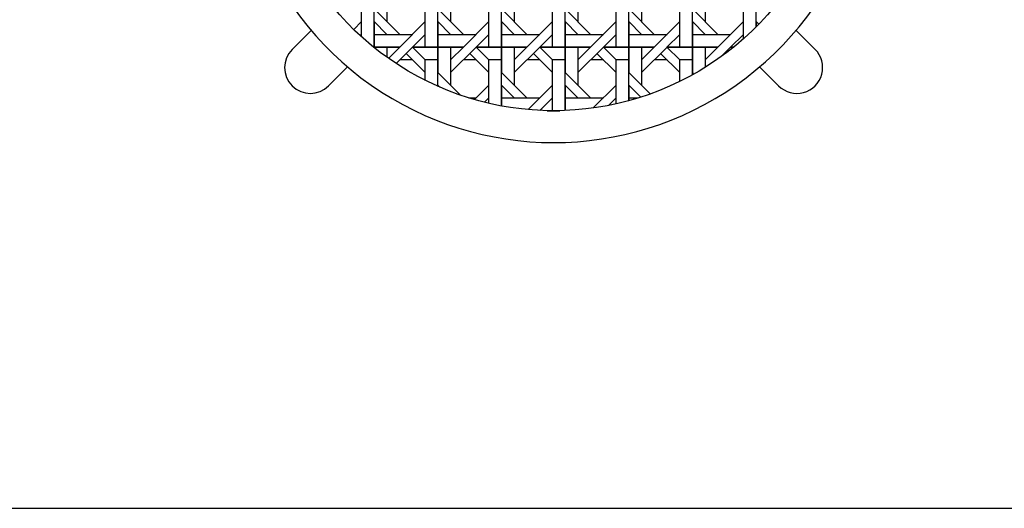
# Model space of a CAD drawing. Header units: millimetres. Extents: x 36213 to 52357, y 13387 to 22894.
# Tile 11 of 24: x 41464 to 42207, y 15935 to 16303. Entities that reach past the tile are written whole.
import ezdxf

# ---------------------------------------------------------------- set-up
doc = ezdxf.new("R2010")
doc.units = ezdxf.units.MM
doc.layers.add('L1', color=7, linetype='Continuous')

# ---------------------------------------------------------------- blocks, each defined once
blk = doc.blocks.new('*X59')
at = {"color": 0}
for p, q in [((203.569, 88.781), (203.569, 92.781)), ((204.369, 92.781), (204.369, 90.381)), ((207.569, 88.781), (207.569, 92.781)), ((208.369, 92.781), (208.369, 90.381)), ((211.569, 88.781), (211.569, 92.781)), ((212.369, 92.781), (212.369, 90.381)), ((215.569, 88.781), (215.569, 92.781)), ((216.369, 92.781), (216.369, 90.381)), ((219.569, 88.781), (219.569, 92.781)), ((220.369, 92.781), (220.369, 90.381)), ((223.569, 88.781), (223.569, 92.781)), ((224.369, 92.781), (224.369, 90.381)), ((227.569, 90.047), (227.569, 92.781)), ((202.769, 89.427), (202.769, 91.981)), ((206.769, 88.781), (206.769, 91.981)), ((210.769, 88.781), (210.769, 91.981)), ((214.769, 88.781), (214.769, 91.981)), ((218.769, 88.781), (218.769, 91.981)), ((222.769, 88.781), (222.769, 91.981)), ((226.769, 89.295), (226.769, 91.981)), ((205.168, 89.581), (203.568, 91.181)), ((209.168, 89.581), (207.568, 91.181)), ((213.168, 89.581), (211.568, 91.181)), ((217.168, 89.581), (215.568, 91.181)), ((221.168, 89.581), (219.568, 91.181)), ((225.168, 89.581), (223.568, 91.181)), ((202.769, 90.381), (202.276, 89.889)), ((204.368, 89.581), (203.568, 90.381)), ((203.569, 90.381), (203.569, 88.781)), ((206.769, 90.381), (205.169, 88.781)), ((208.368, 89.581), (207.568, 90.381)), ((207.569, 90.381), (207.569, 88.781)), ((210.769, 90.381), (209.169, 88.781)), ((212.368, 89.581), (211.568, 90.381)), ((211.569, 90.381), (211.569, 88.781)), ((214.769, 90.381), (213.169, 88.781)), ((216.368, 89.581), (215.568, 90.381)), ((215.569, 90.381), (215.569, 88.781)), ((218.769, 90.381), (217.169, 88.781)), ((220.369, 89.581), (219.568, 90.381)), ((219.569, 90.381), (219.569, 88.781)), ((222.769, 90.381), (221.169, 88.781)), ((223.569, 90.381), (223.569, 88.781)), ((224.369, 89.581), (223.569, 90.381)), ((226.769, 90.381), (225.169, 88.781)), ((227.569, 90.381), (227.569, 90.047)), ((227.735, 90.215), (227.569, 90.381)), ((202.768, 89.581), (202.688, 89.5)), ((203.569, 89.581), (205.969, 89.581)), ((206.768, 89.581), (205.968, 88.781)), ((207.569, 89.581), (209.969, 89.581)), ((210.768, 89.581), (209.968, 88.781)), ((211.569, 89.581), (213.969, 89.581)), ((214.768, 89.581), (213.968, 88.781)), ((215.569, 89.581), (217.969, 89.581)), ((218.768, 89.581), (217.968, 88.781)), ((219.569, 89.581), (221.969, 89.581)), ((222.769, 89.581), (221.968, 88.781)), ((223.569, 89.581), (225.969, 89.581)), ((226.769, 89.581), (225.969, 88.781)), ((203.523, 88.781), (203.569, 88.781)), ((203.569, 88.781), (203.523, 88.781)), ((203.569, 88.745), (203.569, 88.781)), ((203.569, 88.781), (203.569, 88.781)), ((203.569, 88.781), (205.169, 88.781)), ((203.569, 88.781), (203.569, 88.745)), ((205.169, 88.781), (203.569, 88.781)), ((204.369, 88.781), (204.369, 88.138)), ((204.46, 88.073), (205.168, 88.781)), ((204.936, 87.748), (205.969, 88.781)), ((205.968, 88.781), (206.768, 87.981)), ((205.969, 88.781), (207.569, 88.781)), ((207.569, 88.781), (205.969, 88.781)), ((207.569, 86.312), (207.569, 88.781)), ((207.569, 88.781), (207.569, 88.781)), ((207.569, 88.781), (209.169, 88.781)), ((207.569, 88.781), (207.569, 87.181)), ((209.169, 88.781), (207.569, 88.781)), ((208.368, 87.981), (209.168, 88.781)), ((208.369, 88.781), (208.369, 86.381)), ((208.369, 87.181), (209.969, 88.781)), ((209.968, 88.781), (210.768, 87.981)), ((209.969, 88.781), (211.569, 88.781)), ((211.569, 88.781), (209.969, 88.781)), ((211.569, 85.077), (211.569, 88.781)), ((211.569, 88.781), (211.569, 88.781)), ((211.569, 88.781), (213.169, 88.781)), ((211.569, 88.781), (211.569, 87.181)), ((213.169, 88.781), (211.569, 88.781)), ((212.368, 87.981), (213.168, 88.781)), ((212.369, 88.781), (212.369, 86.381)), ((212.369, 87.181), (213.969, 88.781)), ((213.968, 88.781), (214.768, 87.981)), ((213.969, 88.781), (215.569, 88.781)), ((215.569, 88.781), (213.969, 88.781)), ((215.569, 84.792), (215.569, 88.781)), ((215.569, 88.781), (215.569, 88.781)), ((215.569, 88.781), (217.169, 88.781)), ((215.569, 88.781), (215.569, 87.181)), ((217.169, 88.781), (215.569, 88.781)), ((216.368, 87.981), (217.168, 88.781)), ((216.369, 88.781), (216.369, 86.381)), ((216.369, 87.181), (217.969, 88.781)), ((217.968, 88.781), (218.768, 87.981)), ((217.969, 88.781), (219.569, 88.781)), ((219.569, 88.781), (217.969, 88.781)), ((219.569, 85.408), (219.569, 88.781)), ((219.569, 88.781), (219.569, 88.781)), ((219.569, 88.781), (221.169, 88.781)), ((219.569, 88.781), (219.569, 87.181)), ((221.169, 88.781), (219.569, 88.781)), ((220.369, 88.781), (220.369, 86.381)), ((220.369, 87.981), (221.169, 88.781)), ((220.369, 87.181), (221.969, 88.781)), ((221.969, 88.781), (223.569, 88.781)), ((223.569, 88.781), (221.969, 88.781)), ((221.968, 88.781), (222.769, 87.981)), ((223.569, 87.033), (223.569, 88.781)), ((223.569, 88.781), (223.569, 88.781)), ((223.569, 88.781), (225.169, 88.781)), ((223.569, 88.781), (223.569, 87.181)), ((225.169, 88.781), (223.569, 88.781)), ((224.369, 88.781), (224.369, 87.504)), ((224.369, 87.981), (225.169, 88.781)), ((225.348, 88.16), (225.969, 88.781)), ((225.969, 88.781), (226.162, 88.781)), ((226.162, 88.781), (225.969, 88.781)), ((225.969, 88.781), (226.054, 88.695)), ((205.969, 87.981), (205.169, 87.981)), ((205.568, 88.381), (206.768, 87.181)), ((206.769, 86.689), (206.769, 87.981)), ((207.569, 87.981), (206.769, 87.981)), ((209.969, 87.981), (209.169, 87.981)), ((209.568, 88.381), (210.768, 87.181)), ((210.769, 85.244), (210.769, 87.981)), ((211.569, 87.981), (210.769, 87.981)), ((213.969, 87.981), (213.169, 87.981)), ((213.568, 88.381), (214.768, 87.181)), ((214.769, 84.781), (214.769, 87.981)), ((215.569, 87.981), (214.769, 87.981)), ((217.969, 87.981), (217.169, 87.981)), ((217.568, 88.381), (218.768, 87.181)), ((218.769, 85.21), (218.769, 87.981)), ((219.569, 87.981), (218.769, 87.981)), ((221.969, 87.981), (221.169, 87.981)), ((221.568, 88.381), (222.768, 87.181)), ((222.769, 86.616), (222.769, 87.981)), ((223.569, 87.981), (222.769, 87.981)), ((225.568, 88.381), (225.603, 88.347)), ((208.997, 85.752), (207.568, 87.181)), ((213.168, 85.581), (211.568, 87.181)), ((217.168, 85.581), (215.568, 87.181)), ((220.917, 85.833), (219.568, 87.181)), ((223.663, 87.086), (223.568, 87.181)), ((207.691, 86.258), (207.568, 86.381)), ((207.569, 86.381), (207.569, 86.312)), ((210.769, 86.381), (209.866, 85.479)), ((212.368, 85.581), (211.568, 86.381)), ((211.569, 86.381), (211.569, 85.077)), ((214.769, 86.381), (213.236, 84.849)), ((216.368, 85.581), (215.568, 86.381)), ((215.569, 86.381), (215.569, 84.792)), ((218.769, 86.381), (217.338, 84.951)), ((220.319, 85.63), (219.568, 86.381)), ((219.569, 86.381), (219.569, 85.408)), ((209.522, 85.581), (209.969, 85.581)), ((210.768, 85.581), (210.497, 85.309)), ((211.569, 85.581), (213.969, 85.581)), ((214.768, 85.581), (213.985, 84.797)), ((215.569, 85.581), (217.969, 85.581)), ((218.768, 85.581), (218.299, 85.112)), ((219.569, 85.581), (220.163, 85.581)), ((214.446, 84.781), (215.24, 84.781)), ((215.24, 84.781), (214.446, 84.781))]:
    blk.add_line(p, q, dxfattribs=at)
blk = doc.blocks.new('A$C59F57BC4')
for p, q in [((107.47, 57.94), (119.4, 69.87)), ((436.17, 57.94), (424.24, 69.87)), ((130.4, 35.02), (142.33, 46.95)), ((413.24, 35.02), (401.32, 46.95))]:
    blk.add_line(p, q)
blk.add_lwpolyline([(415.63, 358.14), (445.69, 245.95, -1.303225), (97.96, 245.95), (128.02, 358.14, -0.192955)], format="xyb", close=True)
for centre, radius, start, end in [((271.82, 199.37), 200, 165, 15), ((118.94, 46.48), 16.21, 135, 315), ((424.71, 46.48), 16.21, 225, 45)]:
    blk.add_arc(centre, radius, start, end)
at = {"xscale": 10, "yscale": 10, "zscale": 10}
blk.add_blockref('*X59', (-1876.6, -828.4), dxfattribs=at)
blk = doc.blocks.new('FORMAT')
at = {"layer": 'L1', "color": 155, "true_color": 0x546d8e}
blk.add_line((37805.35, 15934.54), (52357.3, 15934.54), dxfattribs=at)

msp = doc.modelspace()

# ---------------------------------------------------------------- block references
at = {"xscale": 1.2, "yscale": 1.2, "zscale": 1.2}
msp.add_blockref('A$C59F57BC4', (41540.94, 16211.27), dxfattribs=at)
at = {"layer": 'L1'}
msp.add_blockref('FORMAT', (0, 0), dxfattribs=at)

doc.saveas('drawing.dxf')
